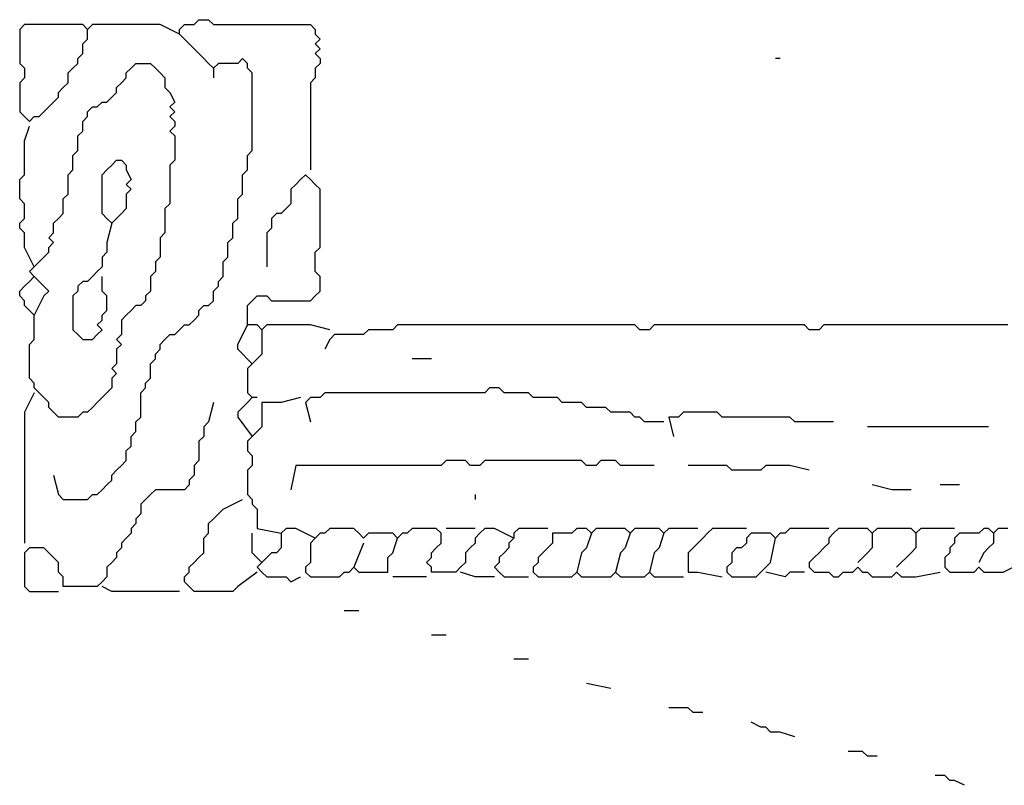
# Model space of a CAD drawing. Header units: metres. Extents: x 3221 to 4131, y 3282 to 4239.
# Tile 3 of 84: x 3259.23 to 3260.79, y 4220.29 to 4221.5. Entities that reach past the tile are written whole.
import ezdxf

# ---------------------------------------------------------------- set-up
doc = ezdxf.new("R2010")
doc.units = ezdxf.units.M

msp = doc.modelspace()

# ---------------------------------------------------------------- linework, layer by layer
for points in [[(3259.4837, 4221.4783), (3259.4529, 4221.4937), (3259.4453, 4221.4937), (3259.4376, 4221.4937), (3259.4299, 4221.4937), (3259.4222, 4221.4937), (3259.4145, 4221.4937), (3259.4068, 4221.4937), (3259.3991, 4221.4937), (3259.3914, 4221.4937), (3259.3837, 4221.4937), (3259.376, 4221.4937), (3259.3683, 4221.4937), (3259.3606, 4221.4937), (3259.3529, 4221.4937), (3259.3453, 4221.4937), (3259.3376, 4221.486), (3259.3299, 4221.4937), (3259.3222, 4221.4937), (3259.3145, 4221.4937), (3259.3068, 4221.4937), (3259.2991, 4221.4937), (3259.2914, 4221.4937), (3259.2837, 4221.4937), (3259.276, 4221.4937), (3259.2683, 4221.4937), (3259.2606, 4221.4937), (3259.2529, 4221.4937), (3259.2453, 4221.4937), (3259.2376, 4221.4937), (3259.2299, 4221.486), (3259.2299, 4221.4783), (3259.2299, 4221.4706), (3259.2299, 4221.4629), (3259.2299, 4221.4552), (3259.2299, 4221.4475), (3259.2299, 4221.4398), (3259.2299, 4221.4321), (3259.2376, 4221.4245), (3259.2376, 4221.4168), (3259.2376, 4221.4091), (3259.2299, 4221.4014), (3259.2299, 4221.3937), (3259.2299, 4221.386), (3259.2299, 4221.3783), (3259.2299, 4221.3706), (3259.2299, 4221.3629), (3259.2299, 4221.3552), (3259.2376, 4221.3475), (3259.2453, 4221.3398), (3259.2529, 4221.3475), (3259.2606, 4221.3475), (3259.2683, 4221.3552), (3259.276, 4221.3629), (3259.2837, 4221.3706), (3259.2914, 4221.3783), (3259.2914, 4221.386), (3259.2991, 4221.3937), (3259.3068, 4221.4014), (3259.3068, 4221.4091), (3259.3068, 4221.4168), (3259.3145, 4221.4245), (3259.3222, 4221.4321), (3259.3222, 4221.4398), (3259.3299, 4221.4475), (3259.3299, 4221.4552), (3259.3299, 4221.4629), (3259.3376, 4221.4706), (3259.3376, 4221.486)], [(3259.2837, 4220.7783), (3259.2914, 4220.7475), (3259.2991, 4220.7398), (3259.3068, 4220.7398), (3259.3145, 4220.7398), (3259.3222, 4220.7398), (3259.3299, 4220.7398), (3259.3376, 4220.7398), (3259.3453, 4220.7475), (3259.3529, 4220.7475), (3259.3606, 4220.7552), (3259.3683, 4220.7629), (3259.376, 4220.7706), (3259.376, 4220.7783), (3259.3837, 4220.786), (3259.3914, 4220.7937), (3259.3991, 4220.8014), (3259.3991, 4220.8091), (3259.3991, 4220.8168), (3259.4068, 4220.8245), (3259.4068, 4220.8321), (3259.4068, 4220.8398), (3259.4145, 4220.8475), (3259.4145, 4220.8552), (3259.4145, 4220.8629), (3259.4222, 4220.8706), (3259.4222, 4220.8783), (3259.4222, 4220.886), (3259.4222, 4220.8937), (3259.4222, 4220.9014), (3259.4222, 4220.9091), (3259.4299, 4220.9168), (3259.4299, 4220.9245), (3259.4376, 4220.9321), (3259.4376, 4220.9398), (3259.4376, 4220.9475), (3259.4376, 4220.9552), (3259.4453, 4220.9629), (3259.4453, 4220.9706), (3259.4529, 4220.9783), (3259.4529, 4220.986), (3259.4606, 4220.9937), (3259.4683, 4221.0014), (3259.476, 4221.0014), (3259.4837, 4221.0091), (3259.4914, 4221.0168), (3259.4991, 4221.0168), (3259.5068, 4221.0245), (3259.5145, 4221.0321), (3259.5145, 4221.0398), (3259.5222, 4221.0475), (3259.5299, 4221.0475), (3259.5376, 4221.0552), (3259.5376, 4221.0629), (3259.5376, 4221.0706), (3259.5453, 4221.0783), (3259.5453, 4221.086), (3259.5529, 4221.0937), (3259.5529, 4221.1014), (3259.5529, 4221.1091), (3259.5529, 4221.1168), (3259.5606, 4221.1245), (3259.5606, 4221.1321), (3259.5606, 4221.1398), (3259.5606, 4221.1475), (3259.5683, 4221.1552), (3259.5683, 4221.1629), (3259.5683, 4221.1706), (3259.5683, 4221.1783), (3259.576, 4221.186), (3259.576, 4221.1937), (3259.576, 4221.2014), (3259.576, 4221.2091), (3259.576, 4221.2168), (3259.5837, 4221.2245), (3259.5837, 4221.2321), (3259.5837, 4221.2398), (3259.5837, 4221.2475), (3259.5837, 4221.2552), (3259.5914, 4221.2629), (3259.5914, 4221.2706), (3259.5914, 4221.2783), (3259.5914, 4221.286), (3259.5991, 4221.2937), (3259.5991, 4221.3014), (3259.5991, 4221.3091), (3259.5991, 4221.3168), (3259.5991, 4221.3245), (3259.5991, 4221.3321), (3259.5991, 4221.3398), (3259.5991, 4221.3475), (3259.5991, 4221.3552), (3259.5991, 4221.3629), (3259.5991, 4221.3706), (3259.5991, 4221.3783), (3259.5991, 4221.386), (3259.5991, 4221.3937), (3259.5991, 4221.4014), (3259.5991, 4221.4091), (3259.5991, 4221.4168), (3259.5914, 4221.4245), (3259.5914, 4221.4321), (3259.5837, 4221.4398), (3259.576, 4221.4321), (3259.5683, 4221.4321), (3259.5606, 4221.4321), (3259.5529, 4221.4321), (3259.5453, 4221.4321), (3259.5376, 4221.4245), (3259.5299, 4221.4321), (3259.5222, 4221.4398), (3259.5145, 4221.4475), (3259.5068, 4221.4552), (3259.4991, 4221.4629), (3259.4914, 4221.4706), (3259.4837, 4221.4783), (3259.4837, 4221.486), (3259.4914, 4221.4937), (3259.4991, 4221.4937), (3259.5068, 4221.4937), (3259.5145, 4221.5014), (3259.5222, 4221.5014), (3259.5299, 4221.5014), (3259.5376, 4221.4937), (3259.5453, 4221.4937), (3259.5529, 4221.4937), (3259.5606, 4221.4937), (3259.5683, 4221.4937), (3259.576, 4221.4937), (3259.5837, 4221.4937), (3259.5914, 4221.4937), (3259.5991, 4221.4937), (3259.6068, 4221.4937), (3259.6145, 4221.4937), (3259.6222, 4221.4937), (3259.6299, 4221.4937), (3259.6376, 4221.4937), (3259.6453, 4221.4937), (3259.6529, 4221.4937), (3259.6606, 4221.4937), (3259.6683, 4221.4937), (3259.676, 4221.4937), (3259.6837, 4221.4937), (3259.6914, 4221.4937), (3259.6991, 4221.486), (3259.6991, 4221.4783), (3259.7068, 4221.4706), (3259.6991, 4221.4629), (3259.7068, 4221.4552), (3259.6991, 4221.4475), (3259.7068, 4221.4398), (3259.7068, 4221.4321), (3259.6991, 4221.4245), (3259.6991, 4221.4168), (3259.6991, 4221.4091), (3259.6914, 4221.4014), (3259.6914, 4221.3937), (3259.6914, 4221.386), (3259.6914, 4221.3783), (3259.6914, 4221.3706), (3259.6914, 4221.3629), (3259.6914, 4221.3552), (3259.6914, 4221.3475), (3259.6914, 4221.3398), (3259.6914, 4221.3321), (3259.6914, 4221.3245), (3259.6914, 4221.3168), (3259.6914, 4221.3091), (3259.6914, 4221.3014), (3259.6914, 4221.2937), (3259.6914, 4221.286), (3259.6914, 4221.2783), (3259.6914, 4221.2629)], [(3259.476, 4221.3706), (3259.4683, 4221.3629), (3259.476, 4221.3552), (3259.4683, 4221.3475), (3259.476, 4221.3398), (3259.476, 4221.3321), (3259.4683, 4221.3245), (3259.476, 4221.3168), (3259.476, 4221.3091), (3259.476, 4221.3014), (3259.476, 4221.2937), (3259.476, 4221.286), (3259.476, 4221.2783), (3259.4683, 4221.2706), (3259.4683, 4221.2629), (3259.4683, 4221.2552), (3259.4683, 4221.2475), (3259.4683, 4221.2398), (3259.4683, 4221.2321), (3259.4683, 4221.2245), (3259.4683, 4221.2168), (3259.4683, 4221.2091), (3259.4606, 4221.2014), (3259.4606, 4221.1937), (3259.4606, 4221.186), (3259.4606, 4221.1783), (3259.4606, 4221.1706), (3259.4606, 4221.1629), (3259.4529, 4221.1552), (3259.4529, 4221.1475), (3259.4529, 4221.1398), (3259.4529, 4221.1321), (3259.4529, 4221.1245), (3259.4453, 4221.1168), (3259.4453, 4221.1091), (3259.4453, 4221.1014), (3259.4376, 4221.0937), (3259.4376, 4221.086), (3259.4376, 4221.0783), (3259.4376, 4221.0706), (3259.4299, 4221.0629), (3259.4299, 4221.0552), (3259.4222, 4221.0475), (3259.4145, 4221.0475), (3259.4068, 4221.0398), (3259.3991, 4221.0321), (3259.3914, 4221.0245), (3259.3914, 4221.0168), (3259.3914, 4221.0091), (3259.3914, 4221.0014), (3259.3837, 4220.9937), (3259.3914, 4220.986), (3259.3837, 4220.9783), (3259.3837, 4220.9706), (3259.3837, 4220.9629), (3259.3837, 4220.9552), (3259.376, 4220.9475), (3259.3837, 4220.9398), (3259.376, 4220.9321), (3259.376, 4220.9245), (3259.376, 4220.9168), (3259.3683, 4220.9091), (3259.3606, 4220.9014), (3259.3529, 4220.8937), (3259.3453, 4220.886), (3259.3376, 4220.8783), (3259.3299, 4220.8783), (3259.3222, 4220.8706), (3259.3145, 4220.8706), (3259.3068, 4220.8706), (3259.2991, 4220.8706), (3259.2914, 4220.8706), (3259.2837, 4220.8783), (3259.276, 4220.886), (3259.276, 4220.8937), (3259.2683, 4220.9014), (3259.2606, 4220.9091), (3259.2529, 4220.9168), (3259.2529, 4220.9245), (3259.2453, 4220.9321), (3259.2453, 4220.9398), (3259.2453, 4220.9475), (3259.2453, 4220.9552), (3259.2453, 4220.9629), (3259.2453, 4220.9706), (3259.2453, 4220.9783), (3259.2453, 4220.986), (3259.2529, 4220.9937), (3259.2529, 4221.0014), (3259.2529, 4221.0091), (3259.2529, 4221.0168), (3259.2529, 4221.0245), (3259.2529, 4221.0321), (3259.2453, 4221.0398), (3259.2376, 4221.0475), (3259.2376, 4221.0552), (3259.2299, 4221.0629), (3259.2299, 4221.0706), (3259.2376, 4221.0783), (3259.2453, 4221.086), (3259.2529, 4221.0937), (3259.2453, 4221.1014), (3259.2529, 4221.1091), (3259.2606, 4221.1168), (3259.2683, 4221.1245), (3259.276, 4221.1321), (3259.276, 4221.1398), (3259.2837, 4221.1475), (3259.276, 4221.1552), (3259.2837, 4221.1629), (3259.2837, 4221.1706), (3259.2837, 4221.1783), (3259.2914, 4221.186), (3259.2991, 4221.1937), (3259.2991, 4221.2014), (3259.2991, 4221.2091), (3259.2991, 4221.2168), (3259.3068, 4221.2245), (3259.3068, 4221.2321), (3259.3068, 4221.2398), (3259.3068, 4221.2475), (3259.3068, 4221.2552), (3259.3145, 4221.2629), (3259.3145, 4221.2706), (3259.3145, 4221.2783), (3259.3145, 4221.286), (3259.3222, 4221.2937), (3259.3222, 4221.3014), (3259.3222, 4221.3091), (3259.3222, 4221.3168), (3259.3299, 4221.3245), (3259.3299, 4221.3321), (3259.3299, 4221.3398), (3259.3376, 4221.3475), (3259.3376, 4221.3552), (3259.3453, 4221.3629), (3259.3529, 4221.3629), (3259.3606, 4221.3706), (3259.3683, 4221.3706), (3259.376, 4221.3783), (3259.3837, 4221.386), (3259.3837, 4221.3937), (3259.3914, 4221.4014), (3259.3991, 4221.4091), (3259.3991, 4221.4168), (3259.4068, 4221.4245), (3259.4145, 4221.4321), (3259.4222, 4221.4321), (3259.4299, 4221.4321), (3259.4376, 4221.4321), (3259.4453, 4221.4245), (3259.4529, 4221.4168), (3259.4606, 4221.4091), (3259.4606, 4221.4014), (3259.4606, 4221.3937), (3259.4683, 4221.386), (3259.476, 4221.3706)], [(3259.5376, 4221.4245), (3259.5376, 4221.4091)], [(3260.4376, 4221.4398), (3260.4299, 4221.4398)], [(3259.2529, 4221.1091), (3259.2376, 4221.1398), (3259.2376, 4221.1475), (3259.2376, 4221.1552), (3259.2376, 4221.1629), (3259.2299, 4221.1706), (3259.2299, 4221.1783), (3259.2376, 4221.186), (3259.2376, 4221.1937), (3259.2376, 4221.2014), (3259.2376, 4221.2091), (3259.2299, 4221.2168), (3259.2299, 4221.2245), (3259.2299, 4221.2321), (3259.2299, 4221.2398), (3259.2299, 4221.2475), (3259.2376, 4221.2552), (3259.2376, 4221.2629), (3259.2376, 4221.2706), (3259.2376, 4221.2783), (3259.2376, 4221.286), (3259.2376, 4221.2937), (3259.2376, 4221.3014), (3259.2376, 4221.3091), (3259.2453, 4221.3321)], [(3259.4068, 4221.2475), (3259.3991, 4221.2398), (3259.4068, 4221.2321), (3259.3991, 4221.2245), (3259.3991, 4221.2168), (3259.3991, 4221.2091), (3259.3991, 4221.2014), (3259.3914, 4221.1937), (3259.3837, 4221.186), (3259.376, 4221.1783), (3259.3683, 4221.186), (3259.3606, 4221.1937), (3259.3606, 4221.2014), (3259.3606, 4221.2091), (3259.3606, 4221.2168), (3259.3606, 4221.2245), (3259.3606, 4221.2321), (3259.3606, 4221.2398), (3259.3606, 4221.2475), (3259.3606, 4221.2552), (3259.3683, 4221.2629), (3259.376, 4221.2706), (3259.3837, 4221.2783), (3259.3914, 4221.2783), (3259.3991, 4221.2706), (3259.3991, 4221.2629), (3259.4068, 4221.2475)], [(3259.7222, 4221.0091), (3259.6914, 4221.0168), (3259.6837, 4221.0168), (3259.676, 4221.0168), (3259.6683, 4221.0168), (3259.6606, 4221.0168), (3259.6529, 4221.0168), (3259.6453, 4221.0168), (3259.6376, 4221.0168), (3259.6299, 4221.0168), (3259.6222, 4221.0168), (3259.6145, 4221.0091), (3259.6068, 4221.0168), (3259.5991, 4221.0168), (3259.5914, 4221.0168), (3259.5914, 4221.0245), (3259.5914, 4221.0321), (3259.5914, 4221.0398), (3259.5914, 4221.0475), (3259.5991, 4221.0552), (3259.6068, 4221.0629), (3259.6145, 4221.0629), (3259.6222, 4221.0629), (3259.6299, 4221.0552), (3259.6376, 4221.0552), (3259.6453, 4221.0552), (3259.6529, 4221.0552), (3259.6606, 4221.0552), (3259.6683, 4221.0552), (3259.676, 4221.0552), (3259.6837, 4221.0552), (3259.6914, 4221.0552), (3259.6991, 4221.0629), (3259.7068, 4221.0706), (3259.7068, 4221.0783), (3259.7068, 4221.086), (3259.7068, 4221.0937), (3259.6991, 4221.1014), (3259.6991, 4221.1091), (3259.6991, 4221.1168), (3259.6991, 4221.1245), (3259.6991, 4221.1321), (3259.7068, 4221.1398), (3259.7068, 4221.1475), (3259.7068, 4221.1552), (3259.7068, 4221.1629), (3259.7068, 4221.1706), (3259.7068, 4221.1783), (3259.7068, 4221.186), (3259.7068, 4221.1937), (3259.7068, 4221.2014), (3259.7068, 4221.2091), (3259.7068, 4221.2168), (3259.7068, 4221.2245), (3259.7068, 4221.2321), (3259.6991, 4221.2398), (3259.6914, 4221.2475), (3259.6837, 4221.2552), (3259.676, 4221.2475), (3259.6683, 4221.2398), (3259.6606, 4221.2321), (3259.6606, 4221.2245), (3259.6606, 4221.2168), (3259.6606, 4221.2091), (3259.6529, 4221.2014), (3259.6453, 4221.1937), (3259.6376, 4221.1937), (3259.6299, 4221.186), (3259.6299, 4221.1783), (3259.6299, 4221.1706), (3259.6222, 4221.1629), (3259.6222, 4221.1552), (3259.6222, 4221.1475), (3259.6222, 4221.1398), (3259.6222, 4221.1321), (3259.6222, 4221.1245), (3259.6222, 4221.1091)], [(3259.376, 4221.1783), (3259.3683, 4221.1475), (3259.3683, 4221.1398), (3259.3683, 4221.1321), (3259.3606, 4221.1245), (3259.3606, 4221.1168), (3259.3606, 4221.1091), (3259.3529, 4221.1014), (3259.3453, 4221.0937), (3259.3376, 4221.086), (3259.3299, 4221.086), (3259.3222, 4221.0783), (3259.3222, 4221.0706), (3259.3145, 4221.0629), (3259.3145, 4221.0552), (3259.3145, 4221.0475), (3259.3145, 4221.0398), (3259.3145, 4221.0321), (3259.3145, 4221.0245), (3259.3145, 4221.0168), (3259.3145, 4221.0091), (3259.3222, 4221.0014), (3259.3299, 4220.9937), (3259.3376, 4220.9937), (3259.3453, 4220.9937), (3259.3529, 4221.0014), (3259.3606, 4221.0091), (3259.3529, 4221.0168), (3259.3606, 4221.0245), (3259.3606, 4221.0321), (3259.3683, 4221.0398), (3259.3683, 4221.0475), (3259.3683, 4221.0552), (3259.3683, 4221.0629), (3259.3606, 4221.0706), (3259.3606, 4221.0783), (3259.3606, 4221.0937)], [(3259.2529, 4221.0937), (3259.276, 4221.0706), (3259.2683, 4221.0629), (3259.2529, 4221.0321)], [(3259.5991, 4220.9552), (3259.576, 4220.9783), (3259.576, 4220.986), (3259.5914, 4221.0168)], [(3259.6145, 4221.0091), (3259.6145, 4220.9783), (3259.6145, 4220.9706), (3259.6068, 4220.9629), (3259.5991, 4220.9552), (3259.5914, 4220.9475), (3259.5914, 4220.9398), (3259.5914, 4220.9321), (3259.5914, 4220.9245), (3259.5914, 4220.9168), (3259.5914, 4220.9091), (3259.5991, 4220.9014), (3259.5914, 4220.8937), (3259.5837, 4220.886), (3259.576, 4220.8783), (3259.576, 4220.8706), (3259.5991, 4220.8398)], [(3260.7991, 4221.0168), (3260.7914, 4221.0168), (3260.7837, 4221.0168), (3260.776, 4221.0168), (3260.7683, 4221.0168), (3260.7606, 4221.0168), (3260.7529, 4221.0168), (3260.7453, 4221.0168), (3260.7376, 4221.0168), (3260.7299, 4221.0168), (3260.7222, 4221.0168), (3260.7145, 4221.0168), (3260.7068, 4221.0168), (3260.6991, 4221.0168), (3260.6914, 4221.0168), (3260.6837, 4221.0168), (3260.676, 4221.0168), (3260.6683, 4221.0168), (3260.6606, 4221.0168), (3260.6529, 4221.0168), (3260.6453, 4221.0168), (3260.6376, 4221.0168), (3260.6299, 4221.0168), (3260.6222, 4221.0168), (3260.6145, 4221.0168), (3260.6068, 4221.0168), (3260.5991, 4221.0168), (3260.5914, 4221.0168), (3260.5837, 4221.0168), (3260.576, 4221.0168), (3260.5683, 4221.0168), (3260.5606, 4221.0168), (3260.5529, 4221.0168), (3260.5453, 4221.0168), (3260.5376, 4221.0168), (3260.5299, 4221.0168), (3260.5222, 4221.0168), (3260.5145, 4221.0168), (3260.5068, 4221.0168), (3260.4991, 4221.0091), (3260.4914, 4221.0091), (3260.4837, 4221.0091), (3260.476, 4221.0168), (3260.4683, 4221.0168), (3260.4606, 4221.0168), (3260.4529, 4221.0168), (3260.4453, 4221.0168), (3260.4376, 4221.0168), (3260.4299, 4221.0168), (3260.4222, 4221.0168), (3260.4145, 4221.0168), (3260.4068, 4221.0168), (3260.3991, 4221.0168), (3260.3914, 4221.0168), (3260.3837, 4221.0168), (3260.376, 4221.0168), (3260.3683, 4221.0168), (3260.3606, 4221.0168), (3260.3529, 4221.0168), (3260.3453, 4221.0168), (3260.3376, 4221.0168), (3260.3299, 4221.0168), (3260.3222, 4221.0168), (3260.3145, 4221.0168), (3260.3068, 4221.0168), (3260.2991, 4221.0168), (3260.2914, 4221.0168), (3260.2837, 4221.0168), (3260.276, 4221.0168), (3260.2683, 4221.0168), (3260.2606, 4221.0168), (3260.2529, 4221.0168), (3260.2453, 4221.0168), (3260.2376, 4221.0168), (3260.2299, 4221.0091), (3260.2222, 4221.0091), (3260.2145, 4221.0091), (3260.2068, 4221.0168), (3260.1991, 4221.0168), (3260.1914, 4221.0168), (3260.1837, 4221.0168), (3260.176, 4221.0168), (3260.1683, 4221.0168), (3260.1606, 4221.0168), (3260.1529, 4221.0168), (3260.1453, 4221.0168), (3260.1376, 4221.0168), (3260.1299, 4221.0168), (3260.1222, 4221.0168), (3260.1145, 4221.0168), (3260.1068, 4221.0168), (3260.0991, 4221.0168), (3260.0914, 4221.0168), (3260.0837, 4221.0168), (3260.076, 4221.0168), (3260.0683, 4221.0168), (3260.0606, 4221.0168), (3260.0529, 4221.0168), (3260.0453, 4221.0168), (3260.0376, 4221.0168), (3260.0299, 4221.0168), (3260.0222, 4221.0168), (3260.0145, 4221.0168), (3260.0068, 4221.0168), (3259.9991, 4221.0168), (3259.9914, 4221.0168), (3259.9837, 4221.0168), (3259.976, 4221.0168), (3259.9683, 4221.0168), (3259.9606, 4221.0168), (3259.9529, 4221.0168), (3259.9453, 4221.0168), (3259.9376, 4221.0168), (3259.9299, 4221.0168), (3259.9222, 4221.0168), (3259.9145, 4221.0168), (3259.9068, 4221.0168), (3259.8991, 4221.0168), (3259.8914, 4221.0168), (3259.8837, 4221.0168), (3259.876, 4221.0168), (3259.8683, 4221.0168), (3259.8606, 4221.0168), (3259.8529, 4221.0168), (3259.8453, 4221.0168), (3259.8376, 4221.0168), (3259.8299, 4221.0168), (3259.8222, 4221.0091), (3259.8145, 4221.0091), (3259.8068, 4221.0091), (3259.7991, 4221.0091), (3259.7914, 4221.0091), (3259.7837, 4221.0091), (3259.776, 4221.0014), (3259.7683, 4221.0014), (3259.7606, 4221.0014), (3259.7529, 4221.0014), (3259.7453, 4221.0014), (3259.7376, 4221.0014), (3259.7299, 4221.0014), (3259.7222, 4220.9937), (3259.7145, 4220.9783)], [(3259.8837, 4220.9629), (3259.8529, 4220.9629)], [(3259.2529, 4220.9091), (3259.2376, 4220.8783), (3259.2376, 4220.8706), (3259.2376, 4220.8629), (3259.2376, 4220.8552), (3259.2376, 4220.8475), (3259.2376, 4220.8398), (3259.2376, 4220.8321), (3259.2376, 4220.8245), (3259.2376, 4220.8168), (3259.2376, 4220.8091), (3259.2376, 4220.8014), (3259.2376, 4220.7937), (3259.2376, 4220.786), (3259.2376, 4220.7783), (3259.2376, 4220.7706), (3259.2376, 4220.7629), (3259.2376, 4220.7552), (3259.2376, 4220.7475), (3259.2376, 4220.7398), (3259.2376, 4220.7321), (3259.2376, 4220.7245), (3259.2376, 4220.7168), (3259.2376, 4220.7091), (3259.2376, 4220.6706)], [(3260.2529, 4220.8629), (3260.2222, 4220.8629), (3260.2145, 4220.8706), (3260.2068, 4220.8706), (3260.1991, 4220.8783), (3260.1914, 4220.8783), (3260.1837, 4220.8783), (3260.176, 4220.8783), (3260.1683, 4220.8783), (3260.1606, 4220.886), (3260.1529, 4220.886), (3260.1453, 4220.886), (3260.1376, 4220.886), (3260.1299, 4220.886), (3260.1222, 4220.8937), (3260.1145, 4220.8937), (3260.1068, 4220.8937), (3260.0991, 4220.8937), (3260.0914, 4220.8937), (3260.0837, 4220.9014), (3260.076, 4220.9014), (3260.0683, 4220.9014), (3260.0606, 4220.9014), (3260.0529, 4220.9014), (3260.0453, 4220.9014), (3260.0376, 4220.9091), (3260.0299, 4220.9091), (3260.0222, 4220.9091), (3260.0145, 4220.9091), (3260.0068, 4220.9091), (3259.9991, 4220.9091), (3259.9914, 4220.9168), (3259.9837, 4220.9168), (3259.976, 4220.9168), (3259.9683, 4220.9091), (3259.9606, 4220.9091), (3259.9529, 4220.9091), (3259.9453, 4220.9091), (3259.9376, 4220.9091), (3259.9299, 4220.9091), (3259.9222, 4220.9091), (3259.9145, 4220.9091), (3259.9068, 4220.9091), (3259.8991, 4220.9091), (3259.8914, 4220.9091), (3259.8837, 4220.9091), (3259.876, 4220.9091), (3259.8683, 4220.9091), (3259.8606, 4220.9091), (3259.8529, 4220.9091), (3259.8453, 4220.9091), (3259.8376, 4220.9091), (3259.8299, 4220.9091), (3259.8222, 4220.9091), (3259.8145, 4220.9091), (3259.8068, 4220.9091), (3259.7991, 4220.9091), (3259.7914, 4220.9091), (3259.7837, 4220.9091), (3259.776, 4220.9091), (3259.7683, 4220.9091), (3259.7606, 4220.9091), (3259.7529, 4220.9091), (3259.7453, 4220.9091), (3259.7376, 4220.9091), (3259.7299, 4220.9091), (3259.7222, 4220.9091), (3259.7145, 4220.9091), (3259.7068, 4220.9014), (3259.6991, 4220.9014), (3259.6914, 4220.9014), (3259.6837, 4220.8937), (3259.6914, 4220.8629)], [(3259.5376, 4220.8937), (3259.5299, 4220.8629), (3259.5222, 4220.8552), (3259.5222, 4220.8475), (3259.5222, 4220.8398), (3259.5145, 4220.8321), (3259.5145, 4220.8245), (3259.5145, 4220.8168), (3259.5145, 4220.8091), (3259.5145, 4220.8014), (3259.5068, 4220.7937), (3259.5068, 4220.786), (3259.5068, 4220.7783), (3259.4991, 4220.7706), (3259.4991, 4220.7629), (3259.4914, 4220.7552), (3259.4837, 4220.7552), (3259.476, 4220.7552), (3259.4683, 4220.7552), (3259.4606, 4220.7552), (3259.4529, 4220.7552), (3259.4453, 4220.7552), (3259.4376, 4220.7475), (3259.4299, 4220.7398), (3259.4222, 4220.7321), (3259.4222, 4220.7245), (3259.4222, 4220.7168), (3259.4145, 4220.7091), (3259.4145, 4220.7014), (3259.4068, 4220.6937), (3259.4068, 4220.686), (3259.3991, 4220.6783), (3259.3914, 4220.6706), (3259.3914, 4220.6629), (3259.3837, 4220.6552), (3259.3837, 4220.6475), (3259.376, 4220.6398), (3259.3683, 4220.6321), (3259.3683, 4220.6245), (3259.3683, 4220.6168), (3259.3606, 4220.6091), (3259.3529, 4220.6014), (3259.3453, 4220.6014), (3259.3376, 4220.6014), (3259.3299, 4220.6014), (3259.3222, 4220.6014), (3259.3145, 4220.6014), (3259.3068, 4220.6014), (3259.2991, 4220.6014), (3259.2991, 4220.6091), (3259.2991, 4220.6168), (3259.2914, 4220.6245), (3259.2914, 4220.6321), (3259.2914, 4220.6398), (3259.2837, 4220.6475), (3259.276, 4220.6552), (3259.2683, 4220.6629), (3259.2606, 4220.6629), (3259.2529, 4220.6629), (3259.2453, 4220.6629), (3259.2376, 4220.6552), (3259.2376, 4220.6475), (3259.2376, 4220.6398), (3259.2376, 4220.6321), (3259.2376, 4220.6245), (3259.2376, 4220.6168), (3259.2376, 4220.6091), (3259.2376, 4220.6014), (3259.2453, 4220.5937), (3259.2529, 4220.5937), (3259.2606, 4220.5937), (3259.2683, 4220.5937), (3259.2914, 4220.5937)], [(3259.676, 4220.9014), (3259.6453, 4220.8937), (3259.6376, 4220.8937), (3259.6299, 4220.8937), (3259.6222, 4220.8937), (3259.6145, 4220.8937), (3259.6145, 4220.886), (3259.6145, 4220.8783), (3259.6145, 4220.8706), (3259.6145, 4220.8629), (3259.6145, 4220.8552), (3259.6068, 4220.8475), (3259.5991, 4220.8398), (3259.5914, 4220.8321), (3259.5914, 4220.8245), (3259.5914, 4220.8168), (3259.5991, 4220.8091), (3259.5991, 4220.8014), (3259.5991, 4220.7937), (3259.5914, 4220.786), (3259.5914, 4220.7783), (3259.5914, 4220.7706), (3259.5914, 4220.7629), (3259.5914, 4220.7552), (3259.5914, 4220.7475), (3259.5991, 4220.7398), (3259.5991, 4220.7321), (3259.6068, 4220.7245), (3259.6068, 4220.7168), (3259.6068, 4220.7091), (3259.6068, 4220.7014), (3259.6068, 4220.6937), (3259.6453, 4220.686)], [(3259.6068, 4220.9014), (3259.5991, 4220.9014)], [(3260.5222, 4220.8629), (3260.4914, 4220.8629), (3260.4837, 4220.8629), (3260.476, 4220.8629), (3260.4683, 4220.8629), (3260.4606, 4220.8629), (3260.4529, 4220.8706), (3260.4453, 4220.8706), (3260.4376, 4220.8706), (3260.4299, 4220.8706), (3260.4222, 4220.8706), (3260.4145, 4220.8706), (3260.4068, 4220.8706), (3260.3991, 4220.8706), (3260.3914, 4220.8706), (3260.3837, 4220.8706), (3260.376, 4220.8706), (3260.3683, 4220.8706), (3260.3606, 4220.8706), (3260.3529, 4220.8706), (3260.3453, 4220.8706), (3260.3376, 4220.8783), (3260.3299, 4220.8783), (3260.3222, 4220.8783), (3260.3145, 4220.8783), (3260.3068, 4220.8783), (3260.2991, 4220.8783), (3260.2914, 4220.8783), (3260.2837, 4220.8783), (3260.276, 4220.8706), (3260.2683, 4220.8706), (3260.2606, 4220.8706), (3260.2683, 4220.8398)], [(3260.7683, 4220.8552), (3260.7376, 4220.8552), (3260.7299, 4220.8552), (3260.7222, 4220.8552), (3260.7145, 4220.8552), (3260.7068, 4220.8552), (3260.6991, 4220.8552), (3260.6914, 4220.8552), (3260.6837, 4220.8552), (3260.676, 4220.8552), (3260.6683, 4220.8552), (3260.6606, 4220.8552), (3260.6529, 4220.8552), (3260.6453, 4220.8552), (3260.6376, 4220.8552), (3260.6299, 4220.8552), (3260.6222, 4220.8552), (3260.6145, 4220.8552), (3260.6068, 4220.8552), (3260.5991, 4220.8552), (3260.576, 4220.8552)], [(3260.2376, 4220.7937), (3260.2068, 4220.7937), (3260.1991, 4220.7937), (3260.1914, 4220.7937), (3260.1837, 4220.7937), (3260.176, 4220.8014), (3260.1683, 4220.8014), (3260.1606, 4220.8014), (3260.1529, 4220.8014), (3260.1453, 4220.7937), (3260.1376, 4220.7937), (3260.1299, 4220.7937), (3260.1222, 4220.8014), (3260.1145, 4220.8014), (3260.1068, 4220.8014), (3260.0991, 4220.8014), (3260.0914, 4220.8014), (3260.0837, 4220.8014), (3260.076, 4220.8014), (3260.0683, 4220.8014), (3260.0606, 4220.8014), (3260.0529, 4220.8014), (3260.0453, 4220.8014), (3260.0376, 4220.8014), (3260.0299, 4220.8014), (3260.0222, 4220.8014), (3260.0145, 4220.8014), (3260.0068, 4220.8014), (3259.9991, 4220.8014), (3259.9914, 4220.8014), (3259.9837, 4220.8014), (3259.976, 4220.8014), (3259.9683, 4220.8014), (3259.9606, 4220.7937), (3259.9529, 4220.7937), (3259.9453, 4220.7937), (3259.9376, 4220.8014), (3259.9299, 4220.8014), (3259.9222, 4220.8014), (3259.9145, 4220.8014), (3259.9068, 4220.8014), (3259.8991, 4220.7937), (3259.8914, 4220.7937), (3259.8837, 4220.7937), (3259.876, 4220.7937), (3259.8683, 4220.7937), (3259.8606, 4220.7937), (3259.8529, 4220.7937), (3259.8453, 4220.7937), (3259.8376, 4220.7937), (3259.8299, 4220.7937), (3259.8222, 4220.7937), (3259.8145, 4220.7937), (3259.8068, 4220.7937), (3259.7991, 4220.7937), (3259.7914, 4220.7937), (3259.7837, 4220.7937), (3259.776, 4220.7937), (3259.7683, 4220.7937), (3259.7606, 4220.7937), (3259.7529, 4220.7937), (3259.7453, 4220.7937), (3259.7376, 4220.7937), (3259.7299, 4220.7937), (3259.7222, 4220.7937), (3259.7145, 4220.7937), (3259.7068, 4220.7937), (3259.6991, 4220.7937), (3259.6914, 4220.7937), (3259.6837, 4220.7937), (3259.676, 4220.7937), (3259.6683, 4220.7937), (3259.6606, 4220.7552)], [(3260.4837, 4220.786), (3260.4529, 4220.7937), (3260.4453, 4220.7937), (3260.4376, 4220.7937), (3260.4299, 4220.7937), (3260.4222, 4220.7937), (3260.4145, 4220.7937), (3260.4068, 4220.786), (3260.3991, 4220.786), (3260.3914, 4220.786), (3260.3837, 4220.786), (3260.376, 4220.786), (3260.3683, 4220.786), (3260.3606, 4220.786), (3260.3529, 4220.7937), (3260.3453, 4220.7937), (3260.3376, 4220.7937), (3260.3299, 4220.7937), (3260.3222, 4220.7937), (3260.3145, 4220.7937), (3260.2914, 4220.7937)], [(3260.6453, 4220.7552), (3260.6222, 4220.7552), (3260.6145, 4220.7552), (3260.5837, 4220.7629)], [(3260.7222, 4220.7629), (3260.6914, 4220.7629)], [(3259.6068, 4220.6245), (3259.576, 4220.6014), (3259.5683, 4220.5937), (3259.5606, 4220.5937), (3259.5529, 4220.5937), (3259.5453, 4220.5937), (3259.5376, 4220.5937), (3259.5299, 4220.5937), (3259.5222, 4220.5937), (3259.5145, 4220.5937), (3259.5068, 4220.5937), (3259.4991, 4220.6014), (3259.4914, 4220.6091), (3259.4914, 4220.6168), (3259.4991, 4220.6245), (3259.4991, 4220.6321), (3259.5068, 4220.6398), (3259.5145, 4220.6475), (3259.5222, 4220.6552), (3259.5222, 4220.6629), (3259.5222, 4220.6706), (3259.5222, 4220.6783), (3259.5299, 4220.686), (3259.5299, 4220.6937), (3259.5299, 4220.7014), (3259.5376, 4220.7091), (3259.5453, 4220.7168), (3259.5529, 4220.7245), (3259.5837, 4220.7398)], [(3259.9529, 4220.7475), (3259.9529, 4220.7398)], [(3259.6991, 4220.6783), (3259.6683, 4220.6937), (3259.6606, 4220.6937), (3259.6529, 4220.6937), (3259.6453, 4220.686), (3259.6453, 4220.6783), (3259.6453, 4220.6706), (3259.6453, 4220.6629), (3259.6376, 4220.6552), (3259.6299, 4220.6552), (3259.6222, 4220.6475), (3259.6145, 4220.6398), (3259.6068, 4220.6321), (3259.6145, 4220.6245), (3259.6222, 4220.6168), (3259.6299, 4220.6168), (3259.6376, 4220.6168), (3259.6453, 4220.6168), (3259.6529, 4220.6168), (3259.6606, 4220.6091), (3259.676, 4220.6168)], [(3260.0145, 4220.6783), (3259.9837, 4220.6937), (3259.976, 4220.6937), (3259.9683, 4220.6937), (3259.9606, 4220.686), (3259.9529, 4220.6783), (3259.9529, 4220.6706), (3259.9453, 4220.6629), (3259.9376, 4220.6552), (3259.9376, 4220.6475), (3259.9376, 4220.6398), (3259.9299, 4220.6321), (3259.9222, 4220.6245), (3259.9145, 4220.6245), (3259.9068, 4220.6245), (3259.8991, 4220.6245), (3259.8914, 4220.6245), (3259.8837, 4220.6245), (3259.8837, 4220.6321), (3259.876, 4220.6398), (3259.8837, 4220.6475), (3259.8837, 4220.6552), (3259.8914, 4220.6629), (3259.8991, 4220.6706), (3259.8991, 4220.6783), (3259.8991, 4220.686), (3259.8914, 4220.6937), (3259.8837, 4220.6937), (3259.876, 4220.6937), (3259.8683, 4220.6937), (3259.8606, 4220.6937), (3259.8529, 4220.6937), (3259.8453, 4220.686), (3259.8376, 4220.686), (3259.8299, 4220.6783), (3259.8222, 4220.686), (3259.8145, 4220.686), (3259.8068, 4220.686), (3259.7991, 4220.686), (3259.7914, 4220.686), (3259.7837, 4220.686), (3259.776, 4220.6783), (3259.7683, 4220.686), (3259.7606, 4220.6937), (3259.7529, 4220.6937), (3259.7453, 4220.6937), (3259.7376, 4220.6937), (3259.7299, 4220.6937), (3259.7222, 4220.6937), (3259.7145, 4220.686), (3259.7068, 4220.686), (3259.6991, 4220.6783), (3259.6914, 4220.6706), (3259.6914, 4220.6629), (3259.6914, 4220.6552), (3259.6914, 4220.6475), (3259.6914, 4220.6398), (3259.6837, 4220.6321), (3259.6837, 4220.6245), (3259.6914, 4220.6168), (3259.6991, 4220.6168), (3259.7068, 4220.6168), (3259.7145, 4220.6168), (3259.7222, 4220.6168), (3259.7299, 4220.6168), (3259.7376, 4220.6168), (3259.7453, 4220.6245), (3259.7529, 4220.6245), (3259.7606, 4220.6321), (3259.7683, 4220.6245), (3259.776, 4220.6245), (3259.7837, 4220.6245), (3259.7914, 4220.6245), (3259.7991, 4220.6245), (3259.8068, 4220.6245), (3259.8145, 4220.6245), (3259.8145, 4220.6321), (3259.8145, 4220.6398), (3259.8145, 4220.6475), (3259.8222, 4220.6552), (3259.8299, 4220.6783)], [(3259.9529, 4220.6937), (3259.9376, 4220.6937), (3259.9299, 4220.6937), (3259.9222, 4220.6937), (3259.9068, 4220.6937)], [(3260.0683, 4220.6937), (3260.0376, 4220.6937), (3260.0299, 4220.6937), (3260.0222, 4220.6937), (3260.0145, 4220.686), (3260.0145, 4220.6783), (3260.0068, 4220.6706), (3260.0068, 4220.6629), (3259.9991, 4220.6552), (3259.9914, 4220.6475), (3259.9914, 4220.6398), (3259.9837, 4220.6321), (3259.9914, 4220.6245), (3259.9991, 4220.6168), (3260.0068, 4220.6168), (3260.0145, 4220.6168), (3260.0376, 4220.6168)], [(3260.3068, 4220.6937), (3260.276, 4220.6937), (3260.2683, 4220.6937), (3260.2606, 4220.6937), (3260.2529, 4220.686), (3260.2453, 4220.6937), (3260.2376, 4220.6937), (3260.2299, 4220.6937), (3260.2222, 4220.6937), (3260.2145, 4220.6937), (3260.2068, 4220.6937), (3260.1991, 4220.686), (3260.1914, 4220.6937), (3260.1837, 4220.6937), (3260.176, 4220.6937), (3260.1683, 4220.6937), (3260.1606, 4220.6937), (3260.1529, 4220.6937), (3260.1453, 4220.6937), (3260.1376, 4220.686), (3260.1299, 4220.6937), (3260.1222, 4220.6937), (3260.1145, 4220.6937), (3260.1068, 4220.686), (3260.0991, 4220.686), (3260.0914, 4220.686), (3260.0837, 4220.686), (3260.076, 4220.686), (3260.076, 4220.6783), (3260.076, 4220.6706), (3260.0683, 4220.6629), (3260.0606, 4220.6552), (3260.0529, 4220.6475), (3260.0529, 4220.6398), (3260.0453, 4220.6321), (3260.0453, 4220.6245), (3260.0529, 4220.6168), (3260.0606, 4220.6168), (3260.0683, 4220.6168), (3260.076, 4220.6168), (3260.0837, 4220.6168), (3260.0914, 4220.6168), (3260.0991, 4220.6168), (3260.1068, 4220.6168), (3260.1145, 4220.6245), (3260.1222, 4220.6168), (3260.1299, 4220.6168), (3260.1376, 4220.6168), (3260.1453, 4220.6168), (3260.1529, 4220.6168), (3260.1606, 4220.6168), (3260.1683, 4220.6168), (3260.176, 4220.6245), (3260.1837, 4220.6168), (3260.1914, 4220.6168), (3260.1991, 4220.6168), (3260.2068, 4220.6168), (3260.2145, 4220.6168), (3260.2222, 4220.6168), (3260.2299, 4220.6245), (3260.2376, 4220.6168), (3260.2453, 4220.6168), (3260.2529, 4220.6168), (3260.2606, 4220.6168), (3260.2837, 4220.6168)], [(3260.3837, 4220.6937), (3260.3529, 4220.6937), (3260.3453, 4220.6937), (3260.3376, 4220.6937), (3260.3299, 4220.6937), (3260.3222, 4220.686), (3260.3145, 4220.6783), (3260.3068, 4220.6706), (3260.2991, 4220.6629), (3260.2914, 4220.6552), (3260.2914, 4220.6475), (3260.2914, 4220.6398), (3260.2914, 4220.6321), (3260.2914, 4220.6245), (3260.2991, 4220.6245), (3260.3068, 4220.6245), (3260.3453, 4220.6168)], [(3260.5145, 4220.6937), (3260.4837, 4220.6937), (3260.476, 4220.6937), (3260.4683, 4220.6937), (3260.4606, 4220.6937), (3260.4529, 4220.6937), (3260.4453, 4220.686), (3260.4376, 4220.686), (3260.4299, 4220.6783), (3260.4222, 4220.686), (3260.4145, 4220.686), (3260.4068, 4220.686), (3260.3991, 4220.686), (3260.3914, 4220.686), (3260.3837, 4220.6783), (3260.3837, 4220.6706), (3260.376, 4220.6629), (3260.3683, 4220.6629), (3260.3606, 4220.6552), (3260.3606, 4220.6475), (3260.3606, 4220.6398), (3260.3529, 4220.6321), (3260.3529, 4220.6245), (3260.3606, 4220.6168), (3260.3683, 4220.6168), (3260.376, 4220.6168), (3260.3837, 4220.6168), (3260.3914, 4220.6168), (3260.3991, 4220.6168), (3260.4068, 4220.6245), (3260.4145, 4220.6321), (3260.4222, 4220.6398), (3260.4299, 4220.6783)], [(3260.7145, 4220.6937), (3260.6837, 4220.6937), (3260.676, 4220.6937), (3260.6683, 4220.6937), (3260.6606, 4220.6937), (3260.6529, 4220.686), (3260.6453, 4220.6937), (3260.6376, 4220.6937), (3260.6299, 4220.6937), (3260.6222, 4220.6937), (3260.6145, 4220.6937), (3260.6068, 4220.6937), (3260.5991, 4220.6937), (3260.5914, 4220.6937), (3260.5837, 4220.686), (3260.576, 4220.6937), (3260.5683, 4220.6937), (3260.5606, 4220.6937), (3260.5529, 4220.6937), (3260.5453, 4220.6937), (3260.5376, 4220.6937), (3260.5299, 4220.6937), (3260.5222, 4220.686), (3260.5145, 4220.6783), (3260.5145, 4220.6706), (3260.5068, 4220.6629), (3260.4991, 4220.6552), (3260.4914, 4220.6475), (3260.4837, 4220.6398), (3260.4837, 4220.6321), (3260.4914, 4220.6245), (3260.4991, 4220.6245), (3260.5068, 4220.6245), (3260.5145, 4220.6245), (3260.5222, 4220.6168), (3260.5299, 4220.6168), (3260.5376, 4220.6245), (3260.5453, 4220.6245), (3260.5529, 4220.6245), (3260.5606, 4220.6321), (3260.5683, 4220.6245), (3260.576, 4220.6245), (3260.5837, 4220.6168), (3260.5914, 4220.6168), (3260.5991, 4220.6168), (3260.6068, 4220.6168), (3260.6145, 4220.6168), (3260.6222, 4220.6245), (3260.6299, 4220.6168), (3260.6376, 4220.6168), (3260.6453, 4220.6168), (3260.6529, 4220.6168), (3260.6914, 4220.6245)], [(3260.7991, 4220.6937), (3260.7914, 4220.6937), (3260.7837, 4220.6937), (3260.776, 4220.686), (3260.7683, 4220.6937), (3260.7606, 4220.6937), (3260.7529, 4220.686), (3260.7453, 4220.686), (3260.7376, 4220.686), (3260.7299, 4220.686), (3260.7222, 4220.686), (3260.7145, 4220.6783), (3260.7145, 4220.6706), (3260.7068, 4220.6629), (3260.7068, 4220.6552), (3260.6991, 4220.6475), (3260.6991, 4220.6398), (3260.6991, 4220.6321), (3260.7068, 4220.6245), (3260.7145, 4220.6245), (3260.7222, 4220.6245), (3260.7299, 4220.6245), (3260.7376, 4220.6245), (3260.7453, 4220.6245), (3260.7529, 4220.6321), (3260.7606, 4220.6245), (3260.7683, 4220.6245), (3260.776, 4220.6245), (3260.7837, 4220.6245), (3260.7914, 4220.6245), (3260.8222, 4220.6398)], [(3259.6145, 4220.6398), (3259.5991, 4220.6552), (3259.5991, 4220.6629), (3259.5991, 4220.6706), (3259.5991, 4220.686)], [(3260.1376, 4220.686), (3260.1299, 4220.6629), (3260.1222, 4220.6552), (3260.1145, 4220.6245)], [(3260.1991, 4220.686), (3260.1914, 4220.6629), (3260.1837, 4220.6552), (3260.176, 4220.6245)], [(3260.2529, 4220.686), (3260.2453, 4220.6629), (3260.2376, 4220.6552), (3260.2299, 4220.6245)], [(3260.5837, 4220.686), (3260.5837, 4220.6706), (3260.5837, 4220.6629), (3260.576, 4220.6552), (3260.5606, 4220.6398)], [(3260.6529, 4220.686), (3260.6529, 4220.6629), (3260.6453, 4220.6552), (3260.6222, 4220.6321)], [(3260.776, 4220.686), (3260.776, 4220.6706), (3260.7683, 4220.6629), (3260.7606, 4220.6552), (3260.7529, 4220.6398)], [(3259.776, 4220.6706), (3259.7606, 4220.6321)], [(3259.876, 4220.6168), (3259.8606, 4220.6168), (3259.8529, 4220.6168), (3259.8453, 4220.6168), (3259.8222, 4220.6168)], [(3259.9837, 4220.6168), (3259.9683, 4220.6168), (3259.9606, 4220.6168), (3259.9529, 4220.6168), (3259.9299, 4220.6245)], [(3260.476, 4220.6245), (3260.4529, 4220.6245), (3260.4453, 4220.6168), (3260.4145, 4220.6245)], [(3259.4837, 4220.5937), (3259.4529, 4220.5937), (3259.4453, 4220.5937), (3259.4376, 4220.5937), (3259.4299, 4220.5937), (3259.4222, 4220.5937), (3259.4145, 4220.5937), (3259.4068, 4220.5937), (3259.3991, 4220.5937), (3259.3914, 4220.5937), (3259.3837, 4220.5937), (3259.376, 4220.5937), (3259.3606, 4220.6014)], [(3259.7683, 4220.5629), (3259.7453, 4220.5629)], [(3259.9068, 4220.5245), (3259.8837, 4220.5245)], [(3260.0376, 4220.486), (3260.0145, 4220.486)], [(3260.1683, 4220.4398), (3260.1299, 4220.4475)], [(3260.3145, 4220.4014), (3260.2991, 4220.4014), (3260.2914, 4220.4091), (3260.2837, 4220.4091), (3260.2606, 4220.4091)], [(3260.4606, 4220.3629), (3260.4376, 4220.3706), (3260.4299, 4220.3706), (3260.4222, 4220.3706), (3260.4145, 4220.3783), (3260.4068, 4220.3783), (3260.3914, 4220.386)], [(3260.5914, 4220.3321), (3260.576, 4220.3321), (3260.5683, 4220.3398), (3260.5606, 4220.3398), (3260.5453, 4220.3398)], [(3260.7299, 4220.286), (3260.7145, 4220.2937), (3260.7068, 4220.2937), (3260.6991, 4220.3014), (3260.6837, 4220.3014)]]:
    msp.add_lwpolyline(points)

doc.saveas('drawing.dxf')
